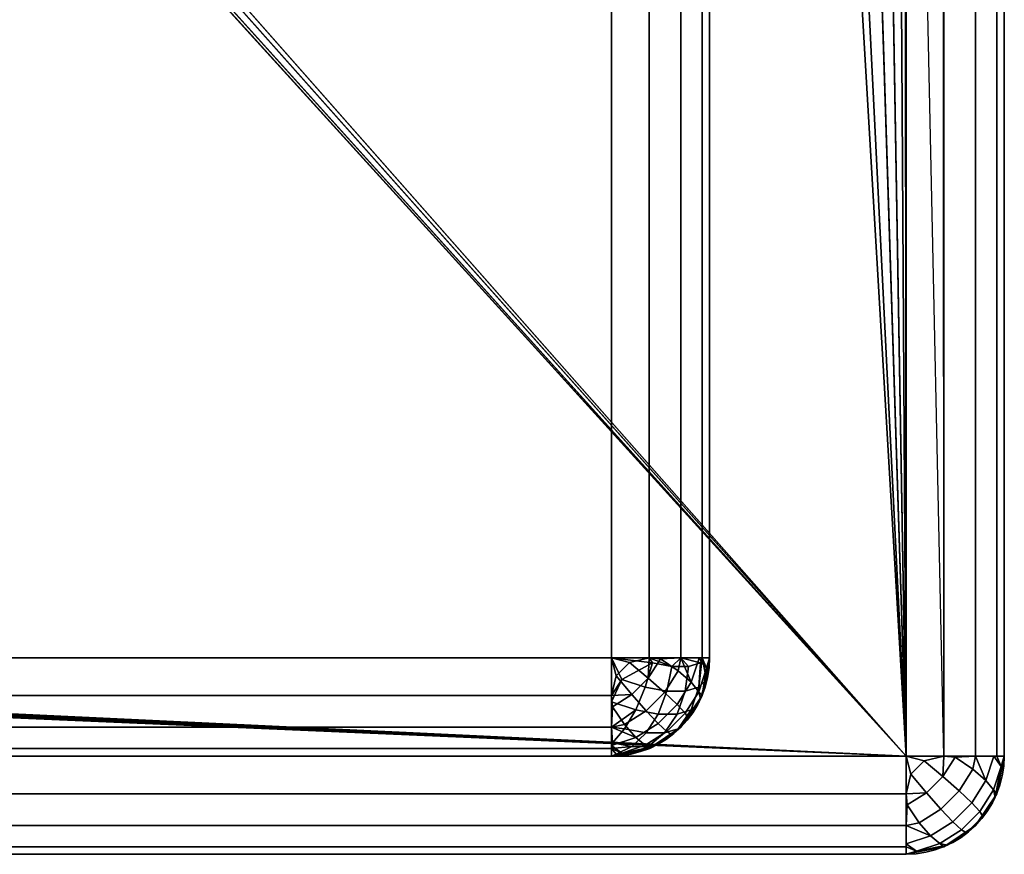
# Model space of a CAD drawing. Header units: millimetres. Extents: x -10 to 414, y -927 to 10.
# Tile 19 of 27: x 389.97 to 400, y -900 to -891.5. Entities that reach past the tile are written whole.
import ezdxf

# ---------------------------------------------------------------- set-up
doc = ezdxf.new("R2010")
doc.units = ezdxf.units.MM
doc.header["$MEASUREMENT"] = 0
for name, color, linetype, lineweight in [('0 Misc', 7, 'Continuous', 35), ('10 Raster Images', 7, 'Continuous', 35), ('5 Hatches', 7, 'Continuous', 35)]:
    doc.layers.add(name, color=color, linetype=linetype, lineweight=lineweight)

msp = doc.modelspace()

# ---------------------------------------------------------------- linework, layer by layer
at = {"layer": '0 Misc', "color": 160, "linetype": 'Continuous', "lineweight": 25}
for p, q in [((399, -1, 1195), (399, -899, 1195)), ((400, -1, 1174), (400, -899, 1174)), ((400, -899, 1194), (400, -1, 1194)), ((399, -899, 1173), (17, -881, 1173)), ((399, -899, 1173), (399, -881, 1173)), ((399, -899, 1173), (16.988, -881.156, 1173)), ((399, -899, 1173), (398.988, -881.156, 1173)), ((399, -899, 1173), (16.891, -881.454, 1173)), ((399, -899, 1173), (398.891, -881.454, 1173)), ((399, -899, 1173), (16.707, -881.707, 1173)), ((399, -899, 1173), (383.293, -881.707, 1173)), ((399, -899, 1173), (398.707, -881.707, 1173)), ((399, -899, 1173), (16.454, -881.891, 1173)), ((399, -899, 1173), (383.546, -881.891, 1173)), ((399, -899, 1173), (398.454, -881.891, 1173)), ((399, -899, 1173), (16.156, -881.988, 1173)), ((399, -899, 1173), (383.844, -881.988, 1173)), ((399, -899, 1173), (398.156, -881.988, 1173)), ((399, -899, 1173), (2, -882, 1173)), ((399, -899, 1173), (16, -882, 1173)), ((399, -899, 1173), (384, -882, 1173)), ((399, -899, 1173), (398, -882, 1173)), ((396, -898, 12.5), (396, -884, 12.5)), ((396, -884, 1170), (396, -898, 1170)), ((397, -898, 1169), (397, -884, 1169)), ((397, -884, 13.5), (397, -898, 13.5)), ((4, -898, 12.5), (396, -898, 12.5)), ((396, -898, 1170), (4, -898, 1170)), ((397, -898, 13.5), (397, -898, 1169)), ((1, -899, 1173), (399, -899, 1173)), ((399, -899, 1195), (1, -899, 1195)), ((396, -899, 13.5), (4, -899, 13.5)), ((4, -899, 1169), (396, -899, 1169)), ((4, -899, 13.5), (396, -899, 1169)), ((195, -899, 1054), (396, -899, 1169)), ((200, -899, 734), (396, -899, 1169)), ((200, -899, 1152.5), (396, -899, 1169)), ((201.359, -899, 733.785), (396, -899, 1169)), ((202.585, -899, 733.16), (396, -899, 1169)), ((202.585, -899, 1046.84), (396, -899, 1169)), ((203.399, -899, 1131.038), (396, -899, 1169)), ((203.399, -899, 1151.962), (396, -899, 1169)), ((203.558, -899, 732.187), (396, -899, 1169)), ((203.558, -899, 1047.813), (396, -899, 1169)), ((203.951, -899, 731.534), (396, -899, 1169)), ((203.951, -899, 1048.466), (396, -899, 1169)), ((204.283, -899, 730.779), (396, -899, 1169)), ((204.495, -899, 1049.81), (396, -899, 1169)), ((204.554, -899, 730), (396, -899, 1169)), ((205, -899, 1053), (396, -899, 1169)), ((205, -899, 1054), (396, -899, 1169)), ((206.466, -899, 1132.601), (396, -899, 1169)), ((206.466, -899, 1150.399), (396, -899, 1169)), ((208.899, -899, 1135.034), (396, -899, 1169)), ((208.899, -899, 1147.966), (396, -899, 1169)), ((210.462, -899, 1138.101), (396, -899, 1169)), ((210.462, -899, 1144.899), (396, -899, 1169)), ((211, -899, 1141.5), (396, -899, 1169)), ((396, -899, 1169), (396, -899, 13.5)), ((400, -899, 1174), (400, -899, 1194)), ((1, -900, 1194), (399, -900, 1194)), ((399, -900, 1174), (1, -900, 1174)), ((399, -900, 1194), (399, -900, 1174))]:
    msp.add_line(p, q, dxfattribs=at).dxf.unprotected_set("ltscale", 0)
at = {"layer": '0 Misc', "color": 160, "linetype": 'Continuous', "lineweight": 25, "extrusion": (0, -1, 0)}
for centre, start, end in [((396, 13.5, 898), 270, 0), ((396, 1169, 898), 0, 90)]:
    msp.add_arc(centre, 1, start, end, dxfattribs=at).dxf.unprotected_set("ltscale", 0)
at = {"layer": '0 Misc', "color": 160, "linetype": 'Continuous', "lineweight": 25, "extrusion": (0, 0, -1)}
for centre in [(-396, -898, -1169), (-399, -899, -1174)]:
    msp.add_arc(centre, 1, 180, 270, dxfattribs=at).dxf.unprotected_set("ltscale", 0)
at = {"layer": '0 Misc', "color": 160, "linetype": 'Continuous', "lineweight": 25, "extrusion": (-1, 0, 0)}
for centre, start, end in [((898, 1169, -396), 0, 90), ((898, 13.5, -396), 270, 0), ((899, 1174, -399), 270, 0), ((899, 1194, -399), 0, 90)]:
    msp.add_arc(centre, 1, start, end, dxfattribs=at).dxf.unprotected_set("ltscale", 0)
at = {"layer": '0 Misc', "color": 160, "linetype": 'Continuous', "lineweight": 25}
for centre in [(396, -898, 13.5), (399, -899, 1194)]:
    msp.add_arc(centre, 1, 270, 0, dxfattribs=at).dxf.unprotected_set("ltscale", 0)
at = {"layer": '0 Misc', "color": 160, "linetype": 'Continuous', "lineweight": 25, "extrusion": (0, 1, 0)}
for centre, start, end in [((-399, 1174, -899), 180, 270), ((-399, 1194, -899), 90, 180)]:
    msp.add_arc(centre, 1, start, end, dxfattribs=at).dxf.unprotected_set("ltscale", 0)
at = {"layer": '0 Misc', "color": 7, "lineweight": 25}
for points, invisible_edges in [([(399, -1, 1173), (399.383, -899, 1173.076), (399, -2, 1173)], 1), ([(399, -1, 1173), (399.383, -1, 1173.076), (399.383, -899, 1173.076)], 12), ([(399, -1, 1195), (399.383, -899, 1194.924), (399.383, -1, 1194.924)], 1), ([(399, -1, 1195), (399, -899, 1195), (399.383, -899, 1194.924)], 12), ([(399.383, -899, 1173.076), (399.707, -1, 1173.293), (399.707, -899, 1173.293)], 1), ([(399.383, -899, 1173.076), (399.383, -1, 1173.076), (399.707, -1, 1173.293)], 12), ([(399.383, -1, 1194.924), (399.707, -899, 1194.707), (399.707, -1, 1194.707)], 1), ([(399.383, -1, 1194.924), (399.383, -899, 1194.924), (399.707, -899, 1194.707)], 12), ([(399.924, -1, 1173.617), (399.707, -899, 1173.293), (399.707, -1, 1173.293)], 1), ([(399.924, -1, 1173.617), (399.924, -899, 1173.617), (399.707, -899, 1173.293)], 12), ([(399.707, -1, 1194.707), (399.924, -899, 1194.383), (399.924, -1, 1194.383)], 1), ([(399.707, -1, 1194.707), (399.707, -899, 1194.707), (399.924, -899, 1194.383)], 12), ([(400, -1, 1174), (399.924, -899, 1173.617), (399.924, -1, 1173.617)], 1), ([(400, -1, 1174), (400, -899, 1174), (399.924, -899, 1173.617)], 12), ([(400, -899, 1194), (399.924, -1, 1194.383), (399.924, -899, 1194.383)], 1), ([(400, -899, 1194), (400, -1, 1194), (399.924, -1, 1194.383)], 12), ([(400, -899, 1194), (400, -1, 1174), (400, -1, 1194)], 1), ([(400, -899, 1194), (400, -899, 1174), (400, -1, 1174)], 12), ([(399.383, -899, 1173.076), (399, -881, 1173), (399, -2, 1173)], 12), ([(399.383, -899, 1173.076), (399, -899, 1173), (399, -881, 1173)], 12), ([(4, -898, 12.5), (396, -884, 12.5), (396, -898, 12.5)], 1), ([(4, -898, 12.5), (4, -884, 12.5), (396, -884, 12.5)], 12), ([(396, -898, 12.5), (396.383, -884, 12.576), (396.383, -898, 12.576)], 1), ([(396, -898, 12.5), (396, -884, 12.5), (396.383, -884, 12.576)], 12), ([(396.383, -898, 12.576), (396.707, -884, 12.793), (396.707, -898, 12.793)], 1), ([(396.383, -898, 12.576), (396.383, -884, 12.576), (396.707, -884, 12.793)], 12), ([(396.707, -898, 12.793), (396.924, -884, 13.117), (396.924, -898, 13.117)], 1), ([(396.707, -898, 12.793), (396.707, -884, 12.793), (396.924, -884, 13.117)], 12), ([(397, -884, 13.5), (396.924, -898, 13.117), (396.924, -884, 13.117)], 1), ([(397, -884, 13.5), (397, -898, 13.5), (396.924, -898, 13.117)], 12), ([(4, -898, 12.5), (396, -898.383, 12.576), (4, -898.383, 12.576)], 1), ([(4, -898, 12.5), (396, -898, 12.5), (396, -898.383, 12.576)], 12), ([(396.54, -898.354, 12.736), (396.375, -898.208, 12.596), (396.498, -898.01, 12.633)], 12), ([(396.54, -898.354, 12.736), (396.498, -898.01, 12.633), (396.678, -898.134, 12.777)], 1), ([(396.894, -898.002, 13.052), (396.889, -898.345, 13.2), (396.811, -898.248, 12.97)], 1), ([(396.894, -898.002, 13.052), (396.969, -898.107, 13.279), (396.889, -898.345, 13.2)], 12), ([(396.208, -898.375, 12.596), (396.048, -898.184, 12.518), (396.184, -898.048, 12.518)], 12), ([(396.208, -898.375, 12.596), (396.184, -898.048, 12.518), (396.375, -898.208, 12.596)], 1), ([(396.668, -898.476, 12.928), (396.54, -898.354, 12.736), (396.678, -898.134, 12.777)], 12), ([(396.668, -898.476, 12.928), (396.678, -898.134, 12.777), (396.811, -898.248, 12.97)], 1), ([(396.354, -898.54, 12.736), (396.208, -898.375, 12.596), (396.375, -898.208, 12.596)], 12), ([(396.354, -898.54, 12.736), (396.375, -898.208, 12.596), (396.54, -898.354, 12.736)], 1), ([(396.668, -898.476, 12.928), (396.811, -898.248, 12.97), (396.889, -898.345, 13.2)], 12), ([(396, -898.707, 12.793), (4, -898.383, 12.576), (396, -898.383, 12.576)], 1), ([(396, -898.707, 12.793), (4, -898.707, 12.793), (4, -898.383, 12.576)], 12), ([(396.208, -898.375, 12.596), (396.134, -898.678, 12.777), (396.01, -898.498, 12.633)], 1), ([(396.208, -898.375, 12.596), (396.354, -898.54, 12.736), (396.134, -898.678, 12.777)], 12), ([(396.476, -898.668, 12.928), (396.354, -898.54, 12.736), (396.54, -898.354, 12.736)], 12), ([(396.476, -898.668, 12.928), (396.54, -898.354, 12.736), (396.668, -898.476, 12.928)], 1), ([(396.668, -898.476, 12.928), (396.889, -898.345, 13.2), (396.751, -898.565, 13.159)], 1), ([(396.889, -898.345, 13.2), (396.783, -898.616, 13.413), (396.751, -898.565, 13.159)], 1), ([(396.889, -898.345, 13.2), (396.907, -898.419, 13.45), (396.783, -898.616, 13.413)], 12), ([(396.354, -898.54, 12.736), (396.248, -898.811, 12.97), (396.134, -898.678, 12.777)], 1), ([(396.354, -898.54, 12.736), (396.476, -898.668, 12.928), (396.248, -898.811, 12.97)], 12), ([(396.565, -898.751, 13.159), (396.476, -898.668, 12.928), (396.668, -898.476, 12.928)], 12), ([(396.565, -898.751, 13.159), (396.668, -898.476, 12.928), (396.751, -898.565, 13.159)], 1), ([(396.751, -898.565, 13.159), (396.616, -898.783, 13.413), (396.565, -898.751, 13.159)], 1), ([(396.751, -898.565, 13.159), (396.783, -898.616, 13.413), (396.616, -898.783, 13.413)], 12), ([(396, -898.924, 13.117), (4, -898.707, 12.793), (396, -898.707, 12.793)], 1), ([(396, -898.924, 13.117), (4, -898.924, 13.117), (4, -898.707, 12.793)], 12), ([(396.345, -898.889, 13.2), (396.248, -898.811, 12.97), (396.476, -898.668, 12.928)], 12), ([(396.345, -898.889, 13.2), (396.476, -898.668, 12.928), (396.565, -898.751, 13.159)], 1), ([(396.248, -898.811, 12.97), (396.107, -898.969, 13.279), (396.002, -898.894, 13.052)], 1), ([(396.248, -898.811, 12.97), (396.345, -898.889, 13.2), (396.107, -898.969, 13.279)], 12), ([(396.565, -898.751, 13.159), (396.419, -898.907, 13.45), (396.345, -898.889, 13.2)], 1), ([(396.565, -898.751, 13.159), (396.616, -898.783, 13.413), (396.419, -898.907, 13.45)], 12), ([(396, -899, 13.5), (4, -898.924, 13.117), (396, -898.924, 13.117)], 1), ([(396, -899, 13.5), (4, -899, 13.5), (4, -898.924, 13.117)], 12), ([(1, -899, 1173), (399, -899.383, 1173.076), (1, -899.383, 1173.076)], 1), ([(1, -899, 1173), (399, -899, 1173), (399, -899.383, 1173.076)], 12), ([(399, -899, 1195), (1, -899.383, 1194.924), (399, -899.383, 1194.924)], 1), ([(399, -899, 1195), (1, -899, 1195), (1, -899.383, 1194.924)], 12), ([(399.498, -899.01, 1173.133), (399.54, -899.354, 1173.236), (399.375, -899.208, 1173.096)], 1), ([(399.375, -899.208, 1194.904), (399.678, -899.134, 1194.723), (399.498, -899.01, 1194.867)], 1), ([(399.498, -899.01, 1173.133), (399.678, -899.134, 1173.277), (399.54, -899.354, 1173.236)], 12), ([(399.889, -899.345, 1173.7), (399.811, -899.248, 1173.47), (399.894, -899.002, 1173.552)], 12), ([(399.811, -899.248, 1194.53), (399.969, -899.107, 1194.221), (399.894, -899.002, 1194.448)], 1), ([(399.889, -899.345, 1173.7), (399.894, -899.002, 1173.552), (399.969, -899.107, 1173.779)], 1), ([(400, -899, 1174), (399.924, -899.383, 1194), (399.924, -899.383, 1174)], 1), ([(400, -899, 1174), (400, -899, 1194), (399.924, -899.383, 1194)], 12), ([(399.208, -899.375, 1173.096), (399.048, -899.184, 1173.018), (399.184, -899.048, 1173.018)], 12), ([(399.375, -899.208, 1194.904), (399.184, -899.048, 1194.982), (399.048, -899.184, 1194.982)], 12), ([(399.208, -899.375, 1173.096), (399.184, -899.048, 1173.018), (399.375, -899.208, 1173.096)], 1), ([(399.375, -899.208, 1194.904), (399.54, -899.354, 1194.764), (399.678, -899.134, 1194.723)], 12), ([(399.678, -899.134, 1173.277), (399.668, -899.476, 1173.428), (399.54, -899.354, 1173.236)], 1), ([(399.811, -899.248, 1194.53), (399.678, -899.134, 1194.723), (399.54, -899.354, 1194.764)], 12), ([(399.678, -899.134, 1173.277), (399.811, -899.248, 1173.47), (399.668, -899.476, 1173.428)], 12), ([(399.811, -899.248, 1194.53), (399.889, -899.345, 1194.3), (399.969, -899.107, 1194.221)], 12), ([(399.375, -899.208, 1194.904), (399.048, -899.184, 1194.982), (399.208, -899.375, 1194.904)], 1), ([(399.208, -899.375, 1173.096), (399.375, -899.208, 1173.096), (399.54, -899.354, 1173.236)], 12), ([(399.375, -899.208, 1194.904), (399.208, -899.375, 1194.904), (399.354, -899.54, 1194.764)], 12), ([(399.375, -899.208, 1194.904), (399.354, -899.54, 1194.764), (399.54, -899.354, 1194.764)], 1), ([(399.811, -899.248, 1194.53), (399.54, -899.354, 1194.764), (399.668, -899.476, 1194.572)], 1), ([(399.811, -899.248, 1173.47), (399.751, -899.565, 1173.659), (399.668, -899.476, 1173.428)], 1), ([(399.751, -899.565, 1194.341), (399.811, -899.248, 1194.53), (399.668, -899.476, 1194.572)], 1), ([(399.811, -899.248, 1173.47), (399.889, -899.345, 1173.7), (399.751, -899.565, 1173.659)], 12), ([(399.751, -899.565, 1194.341), (399.889, -899.345, 1194.3), (399.811, -899.248, 1194.53)], 12), ([(399, -899.707, 1173.293), (1, -899.383, 1173.076), (399, -899.383, 1173.076)], 1), ([(399, -899.707, 1173.293), (1, -899.707, 1173.293), (1, -899.383, 1173.076)], 12), ([(399, -899.383, 1194.924), (1, -899.707, 1194.707), (399, -899.707, 1194.707)], 1), ([(399, -899.383, 1194.924), (1, -899.383, 1194.924), (1, -899.707, 1194.707)], 12), ([(399.208, -899.375, 1173.096), (399.134, -899.678, 1173.277), (399.01, -899.498, 1173.133)], 1), ([(399.01, -899.498, 1194.867), (399.354, -899.54, 1194.764), (399.208, -899.375, 1194.904)], 1), ([(399.208, -899.375, 1173.096), (399.354, -899.54, 1173.236), (399.134, -899.678, 1173.277)], 12), ([(399.208, -899.375, 1173.096), (399.54, -899.354, 1173.236), (399.354, -899.54, 1173.236)], 1), ([(399.354, -899.54, 1173.236), (399.54, -899.354, 1173.236), (399.668, -899.476, 1173.428)], 12), ([(399.54, -899.354, 1194.764), (399.354, -899.54, 1194.764), (399.476, -899.668, 1194.572)], 12), ([(399.54, -899.354, 1194.764), (399.476, -899.668, 1194.572), (399.668, -899.476, 1194.572)], 1), ([(399.707, -899.707, 1194), (399.924, -899.383, 1174), (399.924, -899.383, 1194)], 1), ([(399.707, -899.707, 1194), (399.707, -899.707, 1174), (399.924, -899.383, 1174)], 12), ([(399.783, -899.616, 1173.913), (399.751, -899.565, 1173.659), (399.889, -899.345, 1173.7)], 12), ([(399.907, -899.419, 1194.05), (399.889, -899.345, 1194.3), (399.751, -899.565, 1194.341)], 12), ([(399.907, -899.419, 1194.05), (399.751, -899.565, 1194.341), (399.783, -899.616, 1194.087)], 1), ([(399.783, -899.616, 1173.913), (399.889, -899.345, 1173.7), (399.907, -899.419, 1173.95)], 1), ([(399.01, -899.498, 1194.867), (399.134, -899.678, 1194.723), (399.354, -899.54, 1194.764)], 12), ([(399.354, -899.54, 1173.236), (399.248, -899.811, 1173.47), (399.134, -899.678, 1173.277)], 1), ([(399.134, -899.678, 1194.723), (399.476, -899.668, 1194.572), (399.354, -899.54, 1194.764)], 1), ([(399.354, -899.54, 1173.236), (399.476, -899.668, 1173.428), (399.248, -899.811, 1173.47)], 12), ([(399.354, -899.54, 1173.236), (399.668, -899.476, 1173.428), (399.476, -899.668, 1173.428)], 1), ([(399.751, -899.565, 1173.659), (399.476, -899.668, 1173.428), (399.668, -899.476, 1173.428)], 1), ([(399.565, -899.751, 1194.341), (399.668, -899.476, 1194.572), (399.476, -899.668, 1194.572)], 1), ([(399.565, -899.751, 1194.341), (399.751, -899.565, 1194.341), (399.668, -899.476, 1194.572)], 12), ([(399.751, -899.565, 1173.659), (399.565, -899.751, 1173.659), (399.476, -899.668, 1173.428)], 12), ([(399.751, -899.565, 1173.659), (399.616, -899.783, 1173.913), (399.565, -899.751, 1173.659)], 1), ([(399.783, -899.616, 1194.087), (399.751, -899.565, 1194.341), (399.565, -899.751, 1194.341)], 12), ([(399.783, -899.616, 1194.087), (399.565, -899.751, 1194.341), (399.616, -899.783, 1194.087)], 1), ([(399.751, -899.565, 1173.659), (399.783, -899.616, 1173.913), (399.616, -899.783, 1173.913)], 12), ([(399, -899.924, 1173.617), (1, -899.707, 1173.293), (399, -899.707, 1173.293)], 1), ([(399, -899.924, 1173.617), (1, -899.924, 1173.617), (1, -899.707, 1173.293)], 12), ([(399, -899.707, 1194.707), (1, -899.924, 1194.383), (399, -899.924, 1194.383)], 1), ([(399, -899.707, 1194.707), (1, -899.707, 1194.707), (1, -899.924, 1194.383)], 12), ([(399.134, -899.678, 1194.723), (399.248, -899.811, 1194.53), (399.476, -899.668, 1194.572)], 12), ([(399.248, -899.811, 1173.47), (399.476, -899.668, 1173.428), (399.565, -899.751, 1173.659)], 12), ([(399.476, -899.668, 1194.572), (399.248, -899.811, 1194.53), (399.345, -899.889, 1194.3)], 12), ([(399.476, -899.668, 1194.572), (399.345, -899.889, 1194.3), (399.565, -899.751, 1194.341)], 1), ([(399.383, -899.924, 1194), (399.707, -899.707, 1174), (399.707, -899.707, 1194)], 1), ([(399.383, -899.924, 1194), (399.383, -899.924, 1174), (399.707, -899.707, 1174)], 12), ([(399.248, -899.811, 1173.47), (399.107, -899.969, 1173.779), (399.002, -899.894, 1173.552)], 1), ([(399.002, -899.894, 1194.448), (399.345, -899.889, 1194.3), (399.248, -899.811, 1194.53)], 1), ([(399.248, -899.811, 1173.47), (399.345, -899.889, 1173.7), (399.107, -899.969, 1173.779)], 12), ([(399.248, -899.811, 1173.47), (399.565, -899.751, 1173.659), (399.345, -899.889, 1173.7)], 1), ([(399.419, -899.907, 1173.95), (399.345, -899.889, 1173.7), (399.565, -899.751, 1173.659)], 12), ([(399.616, -899.783, 1194.087), (399.565, -899.751, 1194.341), (399.345, -899.889, 1194.3)], 12), ([(399.616, -899.783, 1194.087), (399.345, -899.889, 1194.3), (399.419, -899.907, 1194.05)], 1), ([(399.419, -899.907, 1173.95), (399.565, -899.751, 1173.659), (399.616, -899.783, 1173.913)], 1), ([(399, -900, 1174), (1, -899.924, 1173.617), (399, -899.924, 1173.617)], 1), ([(399, -900, 1174), (1, -900, 1174), (1, -899.924, 1173.617)], 12), ([(1, -900, 1194), (399, -899.924, 1194.383), (1, -899.924, 1194.383)], 1), ([(1, -900, 1194), (399, -900, 1194), (399, -899.924, 1194.383)], 12), ([(399, -900, 1194), (399.383, -899.924, 1174), (399.383, -899.924, 1194)], 1), ([(399, -900, 1194), (399, -900, 1174), (399.383, -899.924, 1174)], 12), ([(399.002, -899.894, 1194.448), (399.107, -899.969, 1194.221), (399.345, -899.889, 1194.3)], 12), ([(1, -900, 1194), (399, -900, 1174), (399, -900, 1194)], 1), ([(1, -900, 1194), (1, -900, 1174), (399, -900, 1174)], 12)]:
    msp.add_3dface(points, dxfattribs=dict(at, invisible_edges=invisible_edges))
for points in [[(399, -899, 1173), (16.988, -881.156, 1173), (17, -881, 1173)], [(399, -899, 1173), (17, -881, 1173), (383.293, -881.707, 1173)], [(399, -899, 1173), (398.988, -881.156, 1173), (399, -881, 1173)], [(399, -899, 1173), (16.891, -881.454, 1173), (16.988, -881.156, 1173)], [(399, -899, 1173), (398.891, -881.454, 1173), (398.988, -881.156, 1173)], [(399, -899, 1173), (16.707, -881.707, 1173), (16.891, -881.454, 1173)], [(399, -899, 1173), (398.707, -881.707, 1173), (398.891, -881.454, 1173)], [(399, -899, 1173), (16.454, -881.891, 1173), (16.707, -881.707, 1173)], [(399, -899, 1173), (383.293, -881.707, 1173), (383.546, -881.891, 1173)], [(399, -899, 1173), (398.454, -881.891, 1173), (398.707, -881.707, 1173)], [(399, -899, 1173), (16.156, -881.988, 1173), (16.454, -881.891, 1173)], [(399, -899, 1173), (383.546, -881.891, 1173), (383.844, -881.988, 1173)], [(399, -899, 1173), (398.156, -881.988, 1173), (398.454, -881.891, 1173)], [(399, -899, 1173), (16, -882, 1173), (16.156, -881.988, 1173)], [(399, -899, 1173), (383.844, -881.988, 1173), (384, -882, 1173)], [(399, -899, 1173), (398, -882, 1173), (398.156, -881.988, 1173)], [(1, -899, 1173), (2, -882, 1173), (399, -899, 1173)], [(399, -899, 1173), (2, -882, 1173), (16, -882, 1173)], [(399, -899, 1173), (384, -882, 1173), (398, -882, 1173)], [(396.048, -898.184, 12.518), (396, -898.383, 12.576), (396, -898, 12.5)], [(396.184, -898.048, 12.518), (396.048, -898.184, 12.518), (396, -898, 12.5)], [(396.184, -898.048, 12.518), (396, -898, 12.5), (396.383, -898, 12.576)], [(396.383, -898, 12.576), (396.375, -898.208, 12.596), (396.184, -898.048, 12.518)], [(396.375, -898.208, 12.596), (396.383, -898, 12.576), (396.498, -898.01, 12.633)], [(396.707, -898, 12.793), (396.498, -898.01, 12.633), (396.383, -898, 12.576)], [(396.707, -898, 12.793), (396.678, -898.134, 12.777), (396.498, -898.01, 12.633)], [(396.811, -898.248, 12.97), (396.678, -898.134, 12.777), (396.707, -898, 12.793)], [(396.894, -898.002, 13.052), (396.811, -898.248, 12.97), (396.707, -898, 12.793)], [(396.924, -898, 13.117), (396.894, -898.002, 13.052), (396.707, -898, 12.793)], [(396.924, -898, 13.117), (396.969, -898.107, 13.279), (396.894, -898.002, 13.052)], [(396.924, -898, 13.117), (397, -898, 13.5), (396.969, -898.107, 13.279)], [(396.969, -898.107, 13.279), (397, -898, 13.5), (396.924, -898.383, 13.5)], [(396.969, -898.107, 13.279), (396.924, -898.383, 13.5), (396.889, -898.345, 13.2)], [(396.208, -898.375, 12.596), (396, -898.383, 12.576), (396.048, -898.184, 12.518)], [(396.208, -898.375, 12.596), (396.01, -898.498, 12.633), (396, -898.383, 12.576)], [(396.01, -898.498, 12.633), (396, -898.707, 12.793), (396, -898.383, 12.576)], [(396.707, -898.707, 13.5), (396.907, -898.419, 13.45), (396.924, -898.383, 13.5)], [(396.707, -898.707, 13.5), (396.783, -898.616, 13.413), (396.907, -898.419, 13.45)], [(396.907, -898.419, 13.45), (396.889, -898.345, 13.2), (396.924, -898.383, 13.5)], [(396.134, -898.678, 12.777), (396, -898.707, 12.793), (396.01, -898.498, 12.633)], [(396.616, -898.783, 13.413), (396.783, -898.616, 13.413), (396.707, -898.707, 13.5)], [(396.248, -898.811, 12.97), (396, -898.707, 12.793), (396.134, -898.678, 12.777)], [(396, -898.924, 13.117), (396, -898.707, 12.793), (396.002, -898.894, 13.052)], [(396.002, -898.894, 13.052), (396, -898.707, 12.793), (396.248, -898.811, 12.97)], [(396.616, -898.783, 13.413), (396.707, -898.707, 13.5), (396.383, -898.924, 13.5)], [(396.419, -898.907, 13.45), (396.616, -898.783, 13.413), (396.383, -898.924, 13.5)], [(396, -898.924, 13.117), (396.002, -898.894, 13.052), (396.107, -898.969, 13.279)], [(396.107, -898.969, 13.279), (396.383, -898.924, 13.5), (396, -899, 13.5)], [(396, -898.924, 13.117), (396.107, -898.969, 13.279), (396, -899, 13.5)], [(396.345, -898.889, 13.2), (396.419, -898.907, 13.45), (396.107, -898.969, 13.279)], [(396.419, -898.907, 13.45), (396.383, -898.924, 13.5), (396.107, -898.969, 13.279)], [(399, -899.383, 1173.076), (399, -899, 1173), (399.048, -899.184, 1173.018)], [(399.048, -899.184, 1173.018), (399, -899, 1173), (399.184, -899.048, 1173.018)], [(399.184, -899.048, 1173.018), (399, -899, 1173), (399.383, -899, 1173.076)], [(399.383, -899, 1194.924), (399, -899, 1195), (399.184, -899.048, 1194.982)], [(399.184, -899.048, 1194.982), (399, -899, 1195), (399.048, -899.184, 1194.982)], [(399.048, -899.184, 1194.982), (399, -899, 1195), (399, -899.383, 1194.924)], [(399.375, -899.208, 1173.096), (399.184, -899.048, 1173.018), (399.383, -899, 1173.076)], [(399.184, -899.048, 1194.982), (399.375, -899.208, 1194.904), (399.383, -899, 1194.924)], [(399.375, -899.208, 1173.096), (399.383, -899, 1173.076), (399.498, -899.01, 1173.133)], [(399.383, -899, 1194.924), (399.375, -899.208, 1194.904), (399.498, -899.01, 1194.867)], [(399.707, -899, 1173.293), (399.498, -899.01, 1173.133), (399.383, -899, 1173.076)], [(399.383, -899, 1194.924), (399.498, -899.01, 1194.867), (399.707, -899, 1194.707)], [(399.498, -899.01, 1173.133), (399.707, -899, 1173.293), (399.678, -899.134, 1173.277)], [(399.498, -899.01, 1194.867), (399.678, -899.134, 1194.723), (399.707, -899, 1194.707)], [(399.707, -899, 1173.293), (399.811, -899.248, 1173.47), (399.678, -899.134, 1173.277)], [(399.811, -899.248, 1194.53), (399.707, -899, 1194.707), (399.678, -899.134, 1194.723)], [(399.811, -899.248, 1173.47), (399.707, -899, 1173.293), (399.894, -899.002, 1173.552)], [(399.894, -899.002, 1173.552), (399.707, -899, 1173.293), (399.924, -899, 1173.617)], [(399.894, -899.002, 1194.448), (399.924, -899, 1194.383), (399.707, -899, 1194.707)], [(399.811, -899.248, 1194.53), (399.894, -899.002, 1194.448), (399.707, -899, 1194.707)], [(399.894, -899.002, 1173.552), (399.924, -899, 1173.617), (399.969, -899.107, 1173.779)], [(399.894, -899.002, 1194.448), (399.969, -899.107, 1194.221), (399.924, -899, 1194.383)], [(399.924, -899.383, 1194), (400, -899, 1194), (399.907, -899.419, 1194.05)], [(399.907, -899.419, 1194.05), (400, -899, 1194), (399.969, -899.107, 1194.221)], [(399.969, -899.107, 1173.779), (399.924, -899, 1173.617), (400, -899, 1174)], [(399.924, -899.383, 1174), (399.969, -899.107, 1173.779), (400, -899, 1174)], [(399.969, -899.107, 1194.221), (400, -899, 1194), (399.924, -899, 1194.383)], [(399.924, -899.383, 1174), (399.889, -899.345, 1173.7), (399.969, -899.107, 1173.779)], [(399.907, -899.419, 1194.05), (399.969, -899.107, 1194.221), (399.889, -899.345, 1194.3)], [(399.048, -899.184, 1173.018), (399.208, -899.375, 1173.096), (399, -899.383, 1173.076)], [(399.208, -899.375, 1194.904), (399.048, -899.184, 1194.982), (399, -899.383, 1194.924)], [(399, -899.383, 1173.076), (399.208, -899.375, 1173.096), (399.01, -899.498, 1173.133)], [(399.208, -899.375, 1194.904), (399, -899.383, 1194.924), (399.01, -899.498, 1194.867)], [(399, -899.383, 1173.076), (399.01, -899.498, 1173.133), (399, -899.707, 1173.293)], [(399, -899.707, 1194.707), (399.01, -899.498, 1194.867), (399, -899.383, 1194.924)], [(399.907, -899.419, 1173.95), (399.924, -899.383, 1174), (399.707, -899.707, 1174)], [(399.924, -899.383, 1194), (399.783, -899.616, 1194.087), (399.707, -899.707, 1194)], [(399.783, -899.616, 1173.913), (399.907, -899.419, 1173.95), (399.707, -899.707, 1174)], [(399.924, -899.383, 1194), (399.907, -899.419, 1194.05), (399.783, -899.616, 1194.087)], [(399.907, -899.419, 1173.95), (399.889, -899.345, 1173.7), (399.924, -899.383, 1174)], [(399.01, -899.498, 1173.133), (399.134, -899.678, 1173.277), (399, -899.707, 1173.293)], [(399.01, -899.498, 1194.867), (399, -899.707, 1194.707), (399.134, -899.678, 1194.723)], [(399.783, -899.616, 1173.913), (399.707, -899.707, 1174), (399.616, -899.783, 1173.913)], [(399.783, -899.616, 1194.087), (399.616, -899.783, 1194.087), (399.707, -899.707, 1194)], [(399.248, -899.811, 1173.47), (399, -899.707, 1173.293), (399.134, -899.678, 1173.277)], [(399, -899.707, 1194.707), (399.248, -899.811, 1194.53), (399.134, -899.678, 1194.723)], [(399.002, -899.894, 1173.552), (399, -899.924, 1173.617), (399, -899.707, 1173.293)], [(399.248, -899.811, 1173.47), (399.002, -899.894, 1173.552), (399, -899.707, 1173.293)], [(399.248, -899.811, 1194.53), (399, -899.707, 1194.707), (399.002, -899.894, 1194.448)], [(399.002, -899.894, 1194.448), (399, -899.707, 1194.707), (399, -899.924, 1194.383)], [(399.616, -899.783, 1173.913), (399.707, -899.707, 1174), (399.383, -899.924, 1174)], [(399.419, -899.907, 1194.05), (399.383, -899.924, 1194), (399.707, -899.707, 1194)], [(399.616, -899.783, 1194.087), (399.419, -899.907, 1194.05), (399.707, -899.707, 1194)], [(399.616, -899.783, 1173.913), (399.383, -899.924, 1174), (399.419, -899.907, 1173.95)], [(399.107, -899.969, 1173.779), (399, -899.924, 1173.617), (399.002, -899.894, 1173.552)], [(399.002, -899.894, 1194.448), (399, -899.924, 1194.383), (399.107, -899.969, 1194.221)], [(399, -900, 1174), (399.107, -899.969, 1173.779), (399.383, -899.924, 1174)], [(399, -900, 1174), (399, -899.924, 1173.617), (399.107, -899.969, 1173.779)], [(399.107, -899.969, 1194.221), (399, -899.924, 1194.383), (399, -900, 1194)], [(399.383, -899.924, 1194), (399.107, -899.969, 1194.221), (399, -900, 1194)], [(399.419, -899.907, 1173.95), (399.107, -899.969, 1173.779), (399.345, -899.889, 1173.7)], [(399.345, -899.889, 1194.3), (399.107, -899.969, 1194.221), (399.383, -899.924, 1194)], [(399.107, -899.969, 1173.779), (399.419, -899.907, 1173.95), (399.383, -899.924, 1174)], [(399.419, -899.907, 1194.05), (399.345, -899.889, 1194.3), (399.383, -899.924, 1194)]]:
    msp.add_3dface(points, dxfattribs=at)
at = {"layer": '0 Misc', "color": 5, "lineweight": 25}
for points, invisible_edges in [([(396, -898, 1170), (4, -884, 1170), (4, -898, 1170)], 1), ([(396, -898, 1170), (396, -884, 1170), (4, -884, 1170)], 12), ([(396, -884, 1170), (396.383, -898, 1169.924), (396.383, -884, 1169.924)], 1), ([(396, -884, 1170), (396, -898, 1170), (396.383, -898, 1169.924)], 12), ([(396.707, -898, 1169.707), (396.383, -884, 1169.924), (396.383, -898, 1169.924)], 1), ([(396.707, -898, 1169.707), (396.707, -884, 1169.707), (396.383, -884, 1169.924)], 12), ([(396.924, -898, 1169.383), (396.707, -884, 1169.707), (396.707, -898, 1169.707)], 1), ([(396.924, -898, 1169.383), (396.924, -884, 1169.383), (396.707, -884, 1169.707)], 12), ([(397, -898, 1169), (396.924, -884, 1169.383), (396.924, -898, 1169.383)], 1), ([(397, -898, 1169), (397, -884, 1169), (396.924, -884, 1169.383)], 12), ([(397, -898, 13.5), (397, -884, 1169), (397, -898, 1169)], 1), ([(397, -898, 13.5), (397, -884, 13.5), (397, -884, 1169)], 12), ([(396, -898, 1170), (4, -898.383, 1169.924), (396, -898.383, 1169.924)], 1), ([(396, -898, 1170), (4, -898, 1170), (4, -898.383, 1169.924)], 12), ([(397, -898, 13.5), (396.924, -898.383, 1169), (396.924, -898.383, 13.5)], 1), ([(397, -898, 13.5), (397, -898, 1169), (396.924, -898.383, 1169)], 12), ([(396.419, -898.05, 1169.907), (396.345, -898.3, 1169.889), (396.565, -898.341, 1169.751)], 12), ([(396.419, -898.05, 1169.907), (396.565, -898.341, 1169.751), (396.616, -898.087, 1169.783)], 1), ([(396.616, -898.087, 1169.783), (396.565, -898.341, 1169.751), (396.751, -898.341, 1169.565)], 12), ([(396.616, -898.087, 1169.783), (396.751, -898.341, 1169.565), (396.783, -898.087, 1169.616)], 1), ([(396.783, -898.087, 1169.616), (396.751, -898.341, 1169.565), (396.889, -898.3, 1169.345)], 12), ([(396.783, -898.087, 1169.616), (396.889, -898.3, 1169.345), (396.907, -898.05, 1169.419)], 1), ([(396.248, -898.53, 1169.811), (396.107, -898.221, 1169.969), (396.002, -898.448, 1169.894)], 1), ([(396.248, -898.53, 1169.811), (396.345, -898.3, 1169.889), (396.107, -898.221, 1169.969)], 12), ([(396.894, -898.448, 1169.002), (396.969, -898.221, 1169.107), (396.889, -898.3, 1169.345)], 12), ([(396.565, -898.341, 1169.751), (396.345, -898.3, 1169.889), (396.248, -898.53, 1169.811)], 12), ([(396.668, -898.572, 1169.476), (396.889, -898.3, 1169.345), (396.751, -898.341, 1169.565)], 1), ([(396.668, -898.572, 1169.476), (396.811, -898.53, 1169.248), (396.889, -898.3, 1169.345)], 12), ([(396.894, -898.448, 1169.002), (396.889, -898.3, 1169.345), (396.811, -898.53, 1169.248)], 1), ([(4, -898.707, 1169.707), (396, -898.383, 1169.924), (4, -898.383, 1169.924)], 1), ([(4, -898.707, 1169.707), (396, -898.707, 1169.707), (396, -898.383, 1169.924)], 12), ([(396.565, -898.341, 1169.751), (396.248, -898.53, 1169.811), (396.476, -898.572, 1169.668)], 1), ([(396.751, -898.341, 1169.565), (396.476, -898.572, 1169.668), (396.668, -898.572, 1169.476)], 1), ([(396.751, -898.341, 1169.565), (396.565, -898.341, 1169.751), (396.476, -898.572, 1169.668)], 12), ([(396.707, -898.707, 1169), (396.924, -898.383, 13.5), (396.924, -898.383, 1169)], 1), ([(396.707, -898.707, 1169), (396.707, -898.707, 13.5), (396.924, -898.383, 13.5)], 12), ([(396.248, -898.53, 1169.811), (396.134, -898.723, 1169.678), (396.354, -898.764, 1169.54)], 12), ([(396.248, -898.53, 1169.811), (396.354, -898.764, 1169.54), (396.476, -898.572, 1169.668)], 1), ([(396.678, -898.723, 1169.134), (396.811, -898.53, 1169.248), (396.668, -898.572, 1169.476)], 12), ([(396.354, -898.764, 1169.54), (396.668, -898.572, 1169.476), (396.476, -898.572, 1169.668)], 1), ([(396.354, -898.764, 1169.54), (396.54, -898.764, 1169.354), (396.668, -898.572, 1169.476)], 12), ([(396.678, -898.723, 1169.134), (396.668, -898.572, 1169.476), (396.54, -898.764, 1169.354)], 1), ([(4, -898.924, 1169.383), (396, -898.707, 1169.707), (4, -898.707, 1169.707)], 1), ([(4, -898.924, 1169.383), (396, -898.924, 1169.383), (396, -898.707, 1169.707)], 12), ([(396.208, -898.904, 1169.375), (396.134, -898.723, 1169.678), (396.01, -898.867, 1169.498)], 1), ([(396.208, -898.904, 1169.375), (396.354, -898.764, 1169.54), (396.134, -898.723, 1169.678)], 12), ([(396.383, -898.924, 1169), (396.707, -898.707, 13.5), (396.707, -898.707, 1169)], 1), ([(396.383, -898.924, 1169), (396.383, -898.924, 13.5), (396.707, -898.707, 13.5)], 12), ([(396.498, -898.867, 1169.01), (396.678, -898.723, 1169.134), (396.54, -898.764, 1169.354)], 12), ([(396.208, -898.904, 1169.375), (396.54, -898.764, 1169.354), (396.354, -898.764, 1169.54)], 1), ([(396.208, -898.904, 1169.375), (396.375, -898.904, 1169.208), (396.54, -898.764, 1169.354)], 12), ([(396.498, -898.867, 1169.01), (396.54, -898.764, 1169.354), (396.375, -898.904, 1169.208)], 1), ([(4, -899, 1169), (396, -898.924, 1169.383), (4, -898.924, 1169.383)], 1), ([(4, -899, 1169), (396, -899, 1169), (396, -898.924, 1169.383)], 12), ([(396, -899, 1169), (396.383, -898.924, 13.5), (396.383, -898.924, 1169)], 1), ([(396, -899, 1169), (396, -899, 13.5), (396.383, -898.924, 13.5)], 12), ([(396.208, -898.904, 1169.375), (396.048, -898.982, 1169.184), (396.184, -898.982, 1169.048)], 12), ([(396.208, -898.904, 1169.375), (396.184, -898.982, 1169.048), (396.375, -898.904, 1169.208)], 1)]:
    msp.add_3dface(points, dxfattribs=dict(at, invisible_edges=invisible_edges))
for points in [[(396.383, -898, 1169.924), (396, -898, 1170), (396.419, -898.05, 1169.907)], [(396.419, -898.05, 1169.907), (396, -898, 1170), (396.107, -898.221, 1169.969)], [(396.107, -898.221, 1169.969), (396, -898, 1170), (396, -898.383, 1169.924)], [(396.383, -898, 1169.924), (396.616, -898.087, 1169.783), (396.707, -898, 1169.707)], [(396.383, -898, 1169.924), (396.419, -898.05, 1169.907), (396.616, -898.087, 1169.783)], [(396.616, -898.087, 1169.783), (396.783, -898.087, 1169.616), (396.707, -898, 1169.707)], [(396.907, -898.05, 1169.419), (396.924, -898, 1169.383), (396.707, -898, 1169.707)], [(396.783, -898.087, 1169.616), (396.907, -898.05, 1169.419), (396.707, -898, 1169.707)], [(396.907, -898.05, 1169.419), (396.889, -898.3, 1169.345), (396.924, -898, 1169.383)], [(396.889, -898.3, 1169.345), (396.969, -898.221, 1169.107), (396.924, -898, 1169.383)], [(396.969, -898.221, 1169.107), (396.924, -898.383, 1169), (397, -898, 1169)], [(396.924, -898, 1169.383), (396.969, -898.221, 1169.107), (397, -898, 1169)], [(396.419, -898.05, 1169.907), (396.107, -898.221, 1169.969), (396.345, -898.3, 1169.889)], [(396.002, -898.448, 1169.894), (396.107, -898.221, 1169.969), (396, -898.383, 1169.924)], [(396.894, -898.448, 1169.002), (396.924, -898.383, 1169), (396.969, -898.221, 1169.107)], [(396.002, -898.448, 1169.894), (396, -898.383, 1169.924), (396, -898.707, 1169.707)], [(396.894, -898.448, 1169.002), (396.707, -898.707, 1169), (396.924, -898.383, 1169)], [(396.248, -898.53, 1169.811), (396.002, -898.448, 1169.894), (396, -898.707, 1169.707)], [(396.248, -898.53, 1169.811), (396, -898.707, 1169.707), (396.134, -898.723, 1169.678)], [(396.707, -898.707, 1169), (396.811, -898.53, 1169.248), (396.678, -898.723, 1169.134)], [(396.811, -898.53, 1169.248), (396.707, -898.707, 1169), (396.894, -898.448, 1169.002)], [(396.01, -898.867, 1169.498), (396.134, -898.723, 1169.678), (396, -898.707, 1169.707)], [(396, -898.924, 1169.383), (396.01, -898.867, 1169.498), (396, -898.707, 1169.707)], [(396.707, -898.707, 1169), (396.498, -898.867, 1169.01), (396.383, -898.924, 1169)], [(396.498, -898.867, 1169.01), (396.707, -898.707, 1169), (396.678, -898.723, 1169.134)], [(396, -898.924, 1169.383), (396.208, -898.904, 1169.375), (396.01, -898.867, 1169.498)], [(396.048, -898.982, 1169.184), (396.208, -898.904, 1169.375), (396, -898.924, 1169.383)], [(396, -898.924, 1169.383), (396, -899, 1169), (396.048, -898.982, 1169.184)], [(396.184, -898.982, 1169.048), (396, -899, 1169), (396.383, -898.924, 1169)], [(396.375, -898.904, 1169.208), (396.184, -898.982, 1169.048), (396.383, -898.924, 1169)], [(396.375, -898.904, 1169.208), (396.383, -898.924, 1169), (396.498, -898.867, 1169.01)], [(396, -899, 1169), (4, -899, 13.5), (396, -899, 13.5)], [(4, -899, 13.5), (396, -899, 1169), (204.554, -899, 730)], [(4, -899, 1169), (200, -899, 1152.5), (396, -899, 1169)], [(205, -899, 1054), (396, -899, 1169), (195, -899, 1054)], [(195, -899, 1054), (396, -899, 1169), (203.399, -899, 1131.038)], [(201.359, -899, 733.785), (396, -899, 1169), (200, -899, 734)], [(200, -899, 734), (396, -899, 1169), (202.585, -899, 1046.84)], [(203.399, -899, 1151.962), (396, -899, 1169), (200, -899, 1152.5)], [(202.585, -899, 733.16), (396, -899, 1169), (201.359, -899, 733.785)], [(203.558, -899, 732.187), (396, -899, 1169), (202.585, -899, 733.16)], [(202.585, -899, 1046.84), (396, -899, 1169), (203.558, -899, 1047.813)], [(203.399, -899, 1131.038), (396, -899, 1169), (206.466, -899, 1132.601)], [(206.466, -899, 1150.399), (396, -899, 1169), (203.399, -899, 1151.962)], [(203.951, -899, 731.534), (396, -899, 1169), (203.558, -899, 732.187)], [(203.558, -899, 1047.813), (396, -899, 1169), (203.951, -899, 1048.466)], [(204.283, -899, 730.779), (396, -899, 1169), (203.951, -899, 731.534)], [(203.951, -899, 1048.466), (396, -899, 1169), (204.495, -899, 1049.81)], [(204.554, -899, 730), (396, -899, 1169), (204.283, -899, 730.779)], [(204.495, -899, 1049.81), (396, -899, 1169), (205, -899, 1053)], [(205, -899, 1053), (396, -899, 1169), (205, -899, 1054)], [(206.466, -899, 1132.601), (396, -899, 1169), (208.899, -899, 1135.034)], [(208.899, -899, 1147.966), (396, -899, 1169), (206.466, -899, 1150.399)], [(208.899, -899, 1135.034), (396, -899, 1169), (210.462, -899, 1138.101)], [(210.462, -899, 1144.899), (396, -899, 1169), (208.899, -899, 1147.966)], [(210.462, -899, 1138.101), (396, -899, 1169), (211, -899, 1141.5)], [(211, -899, 1141.5), (396, -899, 1169), (210.462, -899, 1144.899)], [(396.048, -898.982, 1169.184), (396, -899, 1169), (396.184, -898.982, 1169.048)]]:
    msp.add_3dface(points, dxfattribs=at)
at = {"layer": '10 Raster Images', "color": 160, "linetype": 'Continuous', "lineweight": 25}
for p, q in [((399, -899, 1173), (399, -881, 1173)), ((1, -899, 1173), (399, -899, 1173)), ((396, -899, 13.5), (4, -899, 13.5)), ((4, -899, 1169), (396, -899, 1169)), ((396, -899, 1169), (396, -899, 13.5))]:
    msp.add_line(p, q, dxfattribs=at).dxf.unprotected_set("ltscale", 0)
at = {"layer": '5 Hatches', "color": 7, "lineweight": 25}
for points, invisible_edges in [([(399, -899, 1195), (1, -1, 1195), (1, -899, 1195)], 1), ([(399, -899, 1195), (399, -1, 1195), (1, -1, 1195)], 12)]:
    msp.add_3dface(points, dxfattribs=dict(at, invisible_edges=invisible_edges))

doc.saveas('drawing.dxf')
